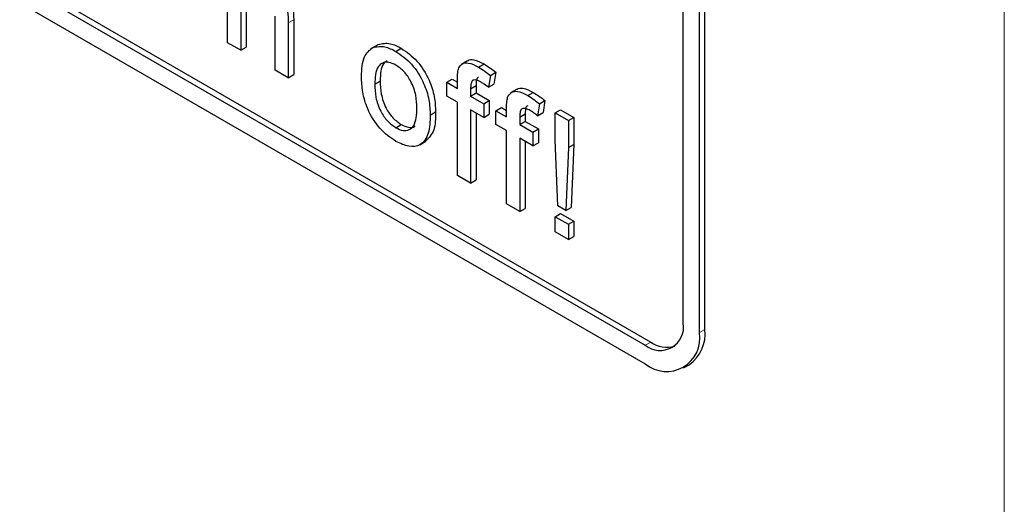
# Paper-space layout 'Blatt4' of a CAD drawing. Header units: millimetres. Extents: x 5 to 418, y 2 to 292.
# Tile 18 of 75: x 100.17 to 105.31, y 178.05 to 180.57. Entities that reach past the tile are written whole.
import ezdxf

# ---------------------------------------------------------------- set-up
doc = ezdxf.new("R2010")
doc.units = ezdxf.units.MM

psp = doc.layouts.new('Blatt4')

# ---------------------------------------------------------------- linework, layer by layer
at = {"color": 7, "linetype": 'Continuous', "lineweight": 18}
for p, q in [((105.3056, 171.6354), (105.3056, 198.9628)), ((101.5726, 180.5581), (101.6009, 180.5745)), ((103.7168, 178.9439), (103.7451, 178.9603)), ((103.434, 178.8786), (103.4622, 178.8949))]:
    psp.add_line(p, q, dxfattribs=at)
at = {"color": 7, "linetype": 'Continuous', "lineweight": 25}
for p, q in [((89.2918, 186.9447), (103.434, 178.7806)), ((92.9122, 184.9527), (103.434, 178.8786)), ((92.9405, 184.969), (103.4622, 178.8949)), ((103.7168, 178.9439), (103.7168, 183.5166)), ((103.7451, 178.9603), (103.7451, 183.5329)), ((103.632, 178.9929), (103.632, 181.998)), ((101.2556, 180.4552), (101.2556, 181.0757)), ((101.3245, 180.6587), (101.3245, 180.4154)), ((101.3528, 180.675), (101.3528, 180.4317)), ((101.5037, 180.312), (101.5037, 180.5938)), ((101.5726, 180.5581), (101.5726, 180.2722)), ((101.6009, 180.5745), (101.6009, 180.2885)), ((101.3245, 180.4154), (101.2556, 180.4552)), ((102.0335, 180.4413), (102.0017, 180.4229)), ((102.0134, 180.4294), (102.0416, 180.4457)), ((101.3245, 180.4154), (101.3528, 180.4317)), ((102.1336, 180.4098), (102.1619, 180.4261)), ((102.507, 180.3597), (102.4752, 180.3414)), ((102.5651, 180.3278), (102.5933, 180.3441)), ((101.5726, 180.2722), (101.5037, 180.312)), ((101.5726, 180.2722), (101.6009, 180.2885)), ((102.6261, 180.2847), (102.6163, 180.2226)), ((102.6261, 180.2847), (102.6544, 180.301)), ((102.6544, 180.301), (102.6446, 180.239)), ((102.0232, 180.2391), (102.0514, 180.2554)), ((102.3993, 180.2485), (102.4276, 180.2648)), ((102.3993, 180.1769), (102.3993, 180.2485)), ((102.3993, 180.2485), (102.4544, 180.2166)), ((102.4276, 180.2648), (102.4544, 180.2493)), ((102.4544, 180.2166), (102.4544, 180.2628)), ((102.5233, 180.2153), (102.5516, 180.2316)), ((102.5516, 180.2316), (102.5516, 180.1932)), ((102.6163, 180.2226), (102.6446, 180.239)), ((102.4544, 180.145), (102.3993, 180.1769)), ((102.5233, 180.2153), (102.5233, 180.1769)), ((102.5233, 180.1769), (102.5516, 180.1932)), ((102.5233, 180.1769), (102.5922, 180.1371)), ((102.5516, 180.1932), (102.6205, 180.1534)), ((102.7633, 180.2118), (102.7315, 180.1934)), ((102.8214, 180.1798), (102.8496, 180.1962)), ((102.4544, 179.7631), (102.4544, 180.145)), ((102.5922, 180.1371), (102.6205, 180.1534)), ((102.5922, 180.1371), (102.5922, 180.0655)), ((102.6205, 180.1534), (102.6205, 180.0818)), ((102.8824, 180.1368), (102.8726, 180.0747)), ((102.8824, 180.1368), (102.9107, 180.1531)), ((102.9107, 180.1531), (102.9009, 180.091)), ((102.3125, 180.0781), (102.3408, 180.0945)), ((102.5922, 180.0655), (102.5233, 180.1053)), ((102.5233, 180.1053), (102.5233, 179.7234)), ((102.5516, 180.0889), (102.5516, 179.7397)), ((102.5922, 180.0655), (102.6205, 180.0818)), ((102.6556, 180.1005), (102.6839, 180.1168)), ((102.6556, 180.0289), (102.6556, 180.1005)), ((102.6556, 180.1005), (102.7107, 180.0687)), ((102.6839, 180.1168), (102.7107, 180.1013)), ((102.7107, 180.0687), (102.7107, 180.1148)), ((102.7796, 180.0673), (102.8079, 180.0837)), ((102.8079, 180.0837), (102.8079, 180.0452)), ((102.8726, 180.0747), (102.9009, 180.091)), ((102.9643, 180.0894), (102.9926, 180.1057)), ((102.9643, 179.9486), (102.9643, 180.0894)), ((102.9643, 180.0894), (103.0332, 180.0496)), ((102.9926, 180.1057), (103.0615, 180.0659)), ((102.1336, 180.012), (102.1619, 180.0283)), ((102.7107, 179.9971), (102.6556, 180.0289)), ((102.7796, 180.0673), (102.7796, 180.0289)), ((102.7796, 180.0289), (102.8079, 180.0452)), ((102.7796, 180.0289), (102.8485, 179.9891)), ((102.8079, 180.0452), (102.8768, 180.0055)), ((103.0332, 180.0496), (103.0615, 180.0659)), ((103.0332, 180.0496), (103.0332, 179.9089)), ((103.0615, 180.0659), (103.0615, 179.9252)), ((102.7107, 179.6152), (102.7107, 179.9971)), ((102.8485, 179.9891), (102.8768, 180.0055)), ((102.8485, 179.9891), (102.8485, 179.9175)), ((102.8768, 180.0055), (102.8768, 179.9339)), ((102.2578, 179.923), (102.2897, 179.9413)), ((102.8485, 179.9175), (102.7796, 179.9573)), ((102.7796, 179.9573), (102.7796, 179.5754)), ((102.8079, 179.941), (102.8079, 179.5917)), ((102.8485, 179.9175), (102.8768, 179.9339)), ((102.9781, 179.604), (102.9643, 179.9486)), ((103.0332, 179.9089), (103.0615, 179.9252)), ((103.0615, 179.9252), (103.0477, 179.5965)), ((103.0332, 179.9089), (103.0194, 179.5802)), ((102.5233, 179.7234), (102.4544, 179.7631)), ((102.5233, 179.7234), (102.5516, 179.7397)), ((102.7796, 179.5754), (102.7107, 179.6152)), ((102.7796, 179.5754), (102.8079, 179.5917)), ((102.9643, 179.5483), (102.9926, 179.5647)), ((103.0194, 179.5802), (102.9781, 179.604)), ((102.9926, 179.5647), (103.0615, 179.5249)), ((103.0194, 179.5802), (103.0477, 179.5965)), ((102.9643, 179.5483), (103.0332, 179.5086)), ((102.9643, 179.4688), (102.9643, 179.5483)), ((103.0332, 179.5086), (103.0615, 179.5249)), ((103.0332, 179.5086), (103.0332, 179.429)), ((103.0615, 179.5249), (103.0615, 179.4453)), ((103.0332, 179.429), (102.9643, 179.4688)), ((103.0332, 179.429), (103.0615, 179.4453)), ((103.6339, 178.7608), (103.6622, 178.7771))]:
    psp.add_line(p, q, dxfattribs=at)
for centre, radius, start, end in [((103.5113, 178.9733), 0.1223, 230.7967, 9.214), ((103.5444, 178.916), 0.1747, 230.7967, 9.214), ((103.5491, 178.9386), 0.1972, 305.0133, 6.2988), ((103.5467, 179.0161), 0.1477, 235.1435, 285.9932)]:
    psp.add_arc(centre, radius, start, end, dxfattribs=at)
for points, knots in [([(101.4397, 180.8104), (101.4615, 180.7956), (101.5049, 180.7663), (101.5559, 180.6901), (101.5714, 180.6177), (101.5722, 180.578), (101.5726, 180.5581)], [0, 0, 0, 0, 0.280318, 0.55834, 0.778554, 1, 1, 1, 1]), ([(101.468, 180.8267), (101.4898, 180.812), (101.5332, 180.7826), (101.5842, 180.7065), (101.5997, 180.634), (101.6005, 180.5944), (101.6009, 180.5745)], [0, 0, 0, 0, 0.280318, 0.55834, 0.778554, 1, 1, 1, 1]), ([(102.0134, 180.4294), (102.0337, 180.4339), (102.0702, 180.4421), (102.1142, 180.4197), (102.1336, 180.4098)], [0, 0, 0, 0, 0.559033, 1, 1, 1, 1]), ([(102.0416, 180.4457), (102.062, 180.4502), (102.0985, 180.4584), (102.1425, 180.436), (102.1619, 180.4261)], [0, 0, 0, 0, 0.559033, 1, 1, 1, 1]), ([(101.9543, 180.2786), (101.9558, 180.3167), (101.9586, 180.3845), (101.9966, 180.4157), (102.0134, 180.4294)], [0, 0, 0, 0, 0.560963, 1, 1, 1, 1]), ([(102.1336, 180.4098), (102.1619, 180.3899), (102.2183, 180.3502), (102.2797, 180.2511), (102.309, 180.1567), (102.3114, 180.1043), (102.3125, 180.0781)], [0, 0, 0, 0, 0.279556, 0.5586, 0.778991, 1, 1, 1, 1]), ([(102.1619, 180.4261), (102.1901, 180.4062), (102.2466, 180.3665), (102.3079, 180.2674), (102.3373, 180.173), (102.3396, 180.1207), (102.3408, 180.0945)], [0, 0, 0, 0, 0.279556, 0.5586, 0.778991, 1, 1, 1, 1]), ([(102.1336, 180.3382), (102.121, 180.3442), (102.0957, 180.3562), (102.0628, 180.3516), (102.028, 180.3214), (102.0251, 180.273), (102.0232, 180.2391)], [0, 0, 0, 0, 0.187137, 0.374025, 0.561097, 1, 1, 1, 1]), ([(102.0879, 180.3612), (102.0812, 180.3564), (102.0545, 180.3373), (102.0528, 180.2904), (102.0514, 180.2554)], [0, 0, 0, 0, 0.254643, 1, 1, 1, 1]), ([(102.2436, 180.1142), (102.2428, 180.1363), (102.2411, 180.1803), (102.2169, 180.2493), (102.1777, 180.3072), (102.1483, 180.3278), (102.1336, 180.3382)], [0, 0, 0, 0, 0.281064, 0.560316, 0.780174, 1, 1, 1, 1]), ([(102.4617, 180.3234), (102.4676, 180.3318), (102.4793, 180.3485), (102.5165, 180.3527), (102.5466, 180.3372), (102.5651, 180.3278)], [0, 0, 0, 0, 0.279458, 0.559661, 1, 1, 1, 1]), ([(102.5076, 180.3588), (102.5083, 180.3597), (102.5155, 180.3679), (102.5456, 180.3677), (102.5752, 180.3531), (102.5933, 180.3441)], [0, 0, 0, 0, 0.041167, 0.414036, 1, 1, 1, 1]), ([(102.5933, 180.3441), (102.6048, 180.3369), (102.6253, 180.3241), (102.6455, 180.3081), (102.6544, 180.301)], [0, 0, 0, 0, 0.559945, 1, 1, 1, 1]), ([(102.1336, 179.9404), (102.1048, 179.9605), (102.0472, 180.0008), (101.9847, 180.1028), (101.9576, 180.1987), (101.9554, 180.252), (101.9543, 180.2786)], [0, 0, 0, 0, 0.279616, 0.558371, 0.778858, 1, 1, 1, 1]), ([(102.4544, 180.2628), (102.4544, 180.2751), (102.4545, 180.297), (102.4595, 180.3154), (102.4617, 180.3234)], [0, 0, 0, 0, 0.5603701, 1, 1, 1, 1]), ([(102.5651, 180.3278), (102.5765, 180.3206), (102.5971, 180.3078), (102.6172, 180.2918), (102.6261, 180.2847)], [0, 0, 0, 0, 0.559945, 1, 1, 1, 1]), ([(102.0232, 180.2391), (102.024, 180.2167), (102.0256, 180.1721), (102.0488, 180.102), (102.0889, 180.0433), (102.1187, 180.0224), (102.1336, 180.012)], [0, 0, 0, 0, 0.281129, 0.560384, 0.780159, 1, 1, 1, 1]), ([(102.0514, 180.2554), (102.0523, 180.2331), (102.0539, 180.1885), (102.0771, 180.1184), (102.1172, 180.0597), (102.147, 180.0388), (102.1619, 180.0283)], [0, 0, 0, 0, 0.281129, 0.560384, 0.780159, 1, 1, 1, 1]), ([(102.5778, 180.2489), (102.5692, 180.2535), (102.5522, 180.2628), (102.5298, 180.2603), (102.524, 180.238), (102.5235, 180.2229), (102.5233, 180.2153)], [0, 0, 0, 0, 0.281469, 0.557719, 0.778516, 1, 1, 1, 1]), ([(102.5647, 180.2732), (102.5629, 180.273), (102.5552, 180.2723), (102.5527, 180.2536), (102.552, 180.2389), (102.5516, 180.2316)], [0, 0, 0, 0, 0.131284, 0.564968, 1, 1, 1, 1]), ([(102.6163, 180.2226), (102.6091, 180.228), (102.5964, 180.2376), (102.5834, 180.2454), (102.5778, 180.2489)], [0, 0, 0, 0, 0.559924, 1, 1, 1, 1]), ([(102.7107, 180.1148), (102.7107, 180.1271), (102.7108, 180.1491), (102.7158, 180.1674), (102.718, 180.1755)], [0, 0, 0, 0, 0.56037, 1, 1, 1, 1]), ([(102.718, 180.1755), (102.7239, 180.1838), (102.7356, 180.2005), (102.7728, 180.2047), (102.8029, 180.1893), (102.8214, 180.1798)], [0, 0, 0, 0, 0.2794581, 0.5596612, 1, 1, 1, 1]), ([(102.7639, 180.2109), (102.7646, 180.2117), (102.7718, 180.2199), (102.8019, 180.2197), (102.8315, 180.2051), (102.8496, 180.1962)], [0, 0, 0, 0, 0.0411672, 0.4140364, 1, 1, 1, 1]), ([(102.8214, 180.1798), (102.8328, 180.1727), (102.8534, 180.1599), (102.8735, 180.1438), (102.8824, 180.1368)], [0, 0, 0, 0, 0.559945, 1, 1, 1, 1]), ([(102.8496, 180.1962), (102.8611, 180.189), (102.8816, 180.1762), (102.9018, 180.1601), (102.9107, 180.1531)], [0, 0, 0, 0, 0.559945, 1, 1, 1, 1]), ([(102.821, 180.1252), (102.8192, 180.1251), (102.8115, 180.1244), (102.809, 180.1056), (102.8083, 180.091), (102.8079, 180.0837)], [0, 0, 0, 0, 0.131284, 0.564968, 1, 1, 1, 1]), ([(102.1336, 180.012), (102.1464, 180.0059), (102.1719, 179.9938), (102.2047, 179.9995), (102.2393, 180.0309), (102.2418, 180.0798), (102.2436, 180.1142)], [0, 0, 0, 0, 0.187044, 0.373945, 0.560983, 1, 1, 1, 1]), ([(102.3125, 180.0781), (102.3116, 180.0449), (102.3096, 179.9786), (102.2677, 179.918), (102.2022, 179.9087), (102.1565, 179.9298), (102.1336, 179.9404)], [0, 0, 0, 0, 0.281033, 0.559513, 0.779602, 1, 1, 1, 1]), ([(102.3408, 180.0945), (102.3404, 180.0603), (102.3396, 179.9937), (102.3055, 179.9592), (102.2888, 179.9424)], [0, 0, 0, 0, 0.512915, 1, 1, 1, 1]), ([(102.8341, 180.1009), (102.8255, 180.1056), (102.8085, 180.1148), (102.7861, 180.1123), (102.7803, 180.0901), (102.7798, 180.0749), (102.7796, 180.0673)], [0, 0, 0, 0, 0.281469, 0.557719, 0.778516, 1, 1, 1, 1]), ([(102.8726, 180.0747), (102.8654, 180.08), (102.8527, 180.0896), (102.8397, 180.0975), (102.8341, 180.1009)], [0, 0, 0, 0, 0.559924, 1, 1, 1, 1]), ([(102.1619, 180.0283), (102.1745, 180.0225), (102.1996, 180.011), (102.2252, 180.0121), (102.2338, 180.0206), (102.2349, 180.0217)], [0, 0, 0, 0, 0.465388, 0.930416, 1, 1, 1, 1])]:
    psp.add_open_spline(points, degree=3, knots=knots, dxfattribs=at)

doc.saveas('drawing.dxf')
